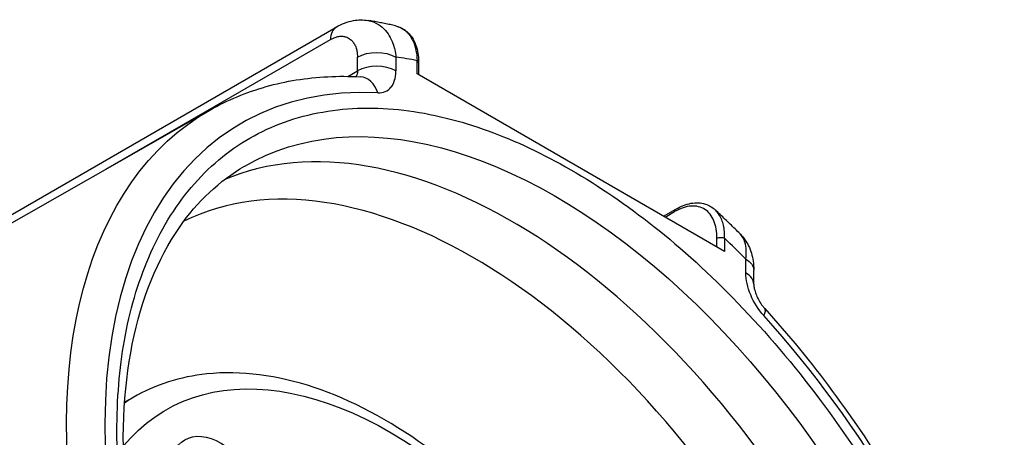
# Model space of a CAD drawing. Header units: millimetres. Extents: x 165 to 2541, y 199 to 1879.
# Tile 53 of 61: x 2365.47 to 2374.52, y 1562.39 to 1566.23. Entities that reach past the tile are written whole.
import ezdxf

# ---------------------------------------------------------------- set-up
doc = ezdxf.new("R2010")
doc.units = ezdxf.units.MM
doc.header["$LTSCALE"] = 4
doc.layers.add('01_Object Line', color=4, linetype='Continuous')

msp = doc.modelspace()

# ---------------------------------------------------------------- linework, layer by layer
at = {"layer": '01_Object Line', "ltscale": 0.657895}
for p, q in [((2363.3604, 1563.2617), (2368.3809, 1566.1602)), ((2366.2632, 1564.853), (2368.3291, 1566.0458)), ((2368.5766, 1565.7573), (2368.5766, 1565.8844)), ((2368.9302, 1565.8844), (2368.9302, 1565.7573)), ((2369.1246, 1565.73), (2369.1246, 1565.851)), ((2369.1393, 1565.8306), (2369.1393, 1565.7216)), ((2368.4885, 1565.707), (2368.5766, 1565.7573)), ((2371.953, 1564.097), (2369.1246, 1565.73)), ((2367.2198, 1565.3972), (2361.9306, 1562.3885)), ((2371.3909, 1564.4216), (2371.5038, 1564.4868)), ((2371.4055, 1564.4131), (2371.4934, 1564.4639)), ((2371.2708, 1564.3523), (2371.2708, 1564.3523)), ((2371.2832, 1564.3425), (2371.2832, 1564.3425)), ((2371.8823, 1564.1378), (2371.8823, 1564.218)), ((2371.953, 1564.218), (2371.953, 1564.097)), ((2372.1475, 1563.8998), (2372.1475, 1564.0269)), ((2372.2207, 1563.7977), (2372.2207, 1563.9248)), ((2366.5128, 1562.7551), (2366.4354, 1562.7104))]:
    msp.add_line(p, q, dxfattribs=at)
for centre, major_axis, ratio, start_param, end_param in [((2368.5059, 1565.9437), (-0.125, 0.2165), 0.57735, 0, 0.785398), ((2370.5388, 1560.0277), (-3.225, 5.5859), 0.57735, 5.813062, 5.858256), ((2368.7534, 1565.6552), (-0.25, 0), 0.57735, 3.926991, 5.497787), ((2369.0893, 1565.8306), (0.05, 0), 0.57735, 0, 0.785398), ((2368.5877, 1565.4536), (0.013, 0.2497), 0.764605, 5.172928, 6.283187), ((2370.5388, 1560.0277), (3.0298, -5.2478), 0.57735, 2.783155, 5.497793), ((2369.9998, 1559.7165), (2.8507, -4.9375), 0.57735, 0.068676, 3.072917), ((2369.6421, 1559.51), (2.7748, -4.806), 0.57735, 0.040172, 3.101421), ((2371.5288, 1564.4435), (-0.025, 0.0433), 0.57735, 6.283184, 7.068583), ((2370.5388, 1560.0277), (-3.225, 5.5859), 0.57735, 5.137318, 5.182513), ((2371.9707, 1563.7977), (0.25, 0), 0.57735, 0, 0.785398), ((2372.1364, 1563.4047), (0.1852, 0.1679), 0.286435, 5.636431, 6.283185), ((2370.5388, 1560.0277), (3.0298, -5.2478), 0.577351, 5.497785, 8.212423), ((2367.3267, 1561.7815), (0.3375, -0.5846), 0.57735, 2.356194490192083, 8.639379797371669)]:
    msp.add_ellipse(centre, major_axis=major_axis, ratio=ratio, start_param=start_param, end_param=end_param, dxfattribs=at)
at = {"layer": '01_Object Line', "ltscale": 0.657895, "extrusion": (0, 0, -1)}
for centre, major_axis, start_param, end_param in [((2368.7534, 1565.7823), (0.25, 0), 3.926991, 5.497787), ((2370.3979, 1559.9463), (-2.8516, 4.9392), 6.280717, 9.427246), ((2370.363, 1559.9262), (3.1548, -5.4643), 6.279483, 9.42848), ((2371.9177, 1564.1976), (0.05, 0), 3.926991, 5.497787), ((2371.9707, 1563.9248), (0.25, 0), 5.497787, 6.283185), ((2368.8771, 1559.0683), (2.0625, -3.5723), 2.927425, 5.505467), ((2368.7003, 1558.9662), (-2.1875, 3.7889), 6.246991, 6.283185), ((2365.0932, 1556.8836), (3.1743, -5.4981), 6.279483, 9.42848)]:
    msp.add_ellipse(centre, major_axis=major_axis, ratio=0.57735, start_param=start_param, end_param=end_param, dxfattribs=at)
at = {"layer": '01_Object Line', "ltscale": 0.657895}
for points, knots in [([(2368.3809, 1566.1602), (2368.4309, 1566.1891), (2368.4849, 1566.2097), (2368.584, 1566.2271), (2368.6296, 1566.2278), (2368.6733, 1566.2207)], [0, 0, 0, 0, 0.03711542, 0.03711542, 0.06633521, 0.06633521, 0.06633521, 0.06633521]), ([(2368.9274, 1566.171), (2368.9105, 1566.1748), (2368.8936, 1566.1786), (2368.8597, 1566.1859), (2368.8428, 1566.1894), (2368.8091, 1566.1962), (2368.7922, 1566.1996), (2368.7584, 1566.206), (2368.7415, 1566.2091), (2368.7078, 1566.215), (2368.6909, 1566.2179), (2368.6741, 1566.2207)], [1.86454827, 1.86454827, 1.86454827, 1.86454827, 1.8745672, 1.8745672, 1.88458614, 1.88458614, 1.89460508, 1.89460508, 1.90462402, 1.90462402, 1.91464295, 1.91464295, 1.91464295, 1.91464295]), ([(2368.6741, 1566.2206), (2368.7083, 1566.215), (2368.7402, 1566.2029), (2368.7688, 1566.185), (2368.8202, 1566.1529), (2368.8542, 1566.1074), (2368.8768, 1566.0649), (2368.9301, 1565.9647), (2368.9298, 1565.8873), (2368.9302, 1565.8844)], [-0.6637898, -0.6637898, -0.6637898, -0.6637898, -0.5, -0.5, -0.5, -0.3512367, -0.3512367, -0.3512367, -0.0000001, -0.0000001, -0.0000001, -0.0000001]), ([(2368.9274, 1566.1709), (2368.9524, 1566.1652), (2368.9757, 1566.1554), (2368.9967, 1566.1418), (2369.0362, 1566.1161), (2369.068, 1566.0765), (2369.0896, 1566.027), (2369.1113, 1565.9775), (2369.1232, 1565.9169), (2369.1246, 1565.851)], [-0.6323212, -0.6323212, -0.6323212, -0.6323212, -0.5, -0.5, -0.5, -0.25, -0.25, -0.25, 0, 0, 0, 0]), ([(2368.9432, 1566.1668), (2368.9758, 1566.157), (2369.0061, 1566.1403), (2369.0606, 1566.0928), (2369.0842, 1566.0603), (2369.1204, 1565.9821), (2369.1321, 1565.9346), (2369.1384, 1565.8666), (2369.1393, 1565.8488), (2369.1393, 1565.8306)], [0.004873, 0.004873, 0.004873, 0.004873, 0.0350989, 0.0350989, 0.0695343, 0.0695343, 0.1076039, 0.1076039, 0.1205942, 0.1205942, 0.1205942, 0.1205942]), ([(2368.3291, 1566.0458), (2368.3379, 1566.0509), (2368.3577, 1566.0608), (2368.3834, 1566.0696), (2368.4066, 1566.0743), (2368.4247, 1566.0759), (2368.442, 1566.0753), (2368.4619, 1566.0723), (2368.4828, 1566.0655), (2368.504, 1566.0536), (2368.5231, 1566.0381), (2368.5379, 1566.0208), (2368.5492, 1566.0028), (2368.5575, 1565.9862), (2368.5645, 1565.9677), (2368.5711, 1565.9434), (2368.5755, 1565.916), (2368.5766, 1565.894), (2368.5766, 1565.8844)], [0, 0, 0, 0, 0.0074476, 0.0168053, 0.0221929, 0.0280387, 0.033538, 0.0387033, 0.0480235, 0.0559998, 0.0639175, 0.0733644, 0.0786622, 0.0843356, 0.0905816, 0.0962476, 0.1057698, 0.1128351, 0.1128351, 0.1128351, 0.1128351]), ([(2367.2198, 1565.3972), (2367.3007, 1565.4432), (2367.3843, 1565.4842), (2367.5566, 1565.556), (2367.6452, 1565.5868), (2367.8267, 1565.6379), (2367.9196, 1565.6583), (2368.1089, 1565.6888), (2368.2052, 1565.6988), (2368.4009, 1565.7087), (2368.5002, 1565.7085), (2368.6007, 1565.7033)], [3.9306933, 3.9306933, 3.9306933, 3.9306933, 4.00164, 4.00164, 4.0725867, 4.0725867, 4.1435334, 4.1435334, 4.2144801, 4.2144801, 4.2854268, 4.2854268, 4.2854268, 4.2854268]), ([(2368.7644, 1565.5557), (2368.8135, 1565.5531), (2368.8558, 1565.5712), (2368.8847, 1565.6067), (2368.8847, 1565.6067), (2368.8847, 1565.6067), (2368.8847, 1565.6067), (2368.8857, 1565.608), (2368.9034, 1565.6225), (2368.9183, 1565.6713), (2368.9242, 1565.6904), (2368.9302, 1565.7179), (2368.9302, 1565.7573)], [0, 0, 0, 0, 0.499965, 0.499965, 0.499965, 0.500055, 0.500055, 0.500055, 0.75, 0.75, 0.75, 1, 1, 1, 1]), ([(2370.5388, 1555.2077), (2370.2767, 1555.359), (2370.0224, 1555.5323), (2369.7758, 1555.7276), (2369.5164, 1555.933), (2369.2585, 1556.1682), (2369.0023, 1556.4332), (2368.7388, 1556.7057), (2368.4884, 1557.0004), (2368.2509, 1557.3172), (2368.0112, 1557.637), (2367.7899, 1557.9724), (2367.5872, 1558.3236), (2367.3866, 1558.671), (2367.2056, 1559.0339), (2367.0444, 1559.4124), (2366.8879, 1559.7798), (2366.759, 1560.1404), (2366.6577, 1560.4943), (2366.6086, 1560.6657), (2366.5647, 1560.8406), (2366.526, 1561.0191), (2366.4885, 1561.1924), (2366.4579, 1561.3595), (2366.4343, 1561.5204), (2366.3878, 1561.8368), (2366.3646, 1562.1426), (2366.3646, 1562.4377), (2366.3646, 1562.7402), (2366.3875, 1563.0206), (2366.4333, 1563.2791), (2366.4814, 1563.5508), (2366.5562, 1563.8054), (2366.6577, 1564.0427), (2366.7619, 1564.2867), (2366.8919, 1564.5009), (2367.0475, 1564.6853), (2367.2046, 1564.8714), (2367.3845, 1565.023), (2367.5872, 1565.1401), (2367.7878, 1565.2559), (2368.0116, 1565.3356), (2368.2588, 1565.3791), (2368.4987, 1565.4213), (2368.7465, 1565.4271), (2369.0023, 1565.3964), (2369.1262, 1565.3815), (2369.2558, 1565.3574), (2369.391, 1565.324), (2369.5223, 1565.2915), (2369.6517, 1565.2521), (2369.7793, 1565.2058), (2370.0302, 1565.1145), (2370.2834, 1564.9952), (2370.5388, 1564.8477)], [0, 0, 0, 0, 0.0625, 0.0625, 0.0625, 0.125, 0.125, 0.125, 0.1875, 0.1875, 0.1875, 0.25, 0.25, 0.25, 0.3125, 0.3125, 0.3125, 0.375, 0.375, 0.375, 0.40625, 0.40625, 0.40625, 0.4375, 0.4375, 0.4375, 0.5, 0.5, 0.5, 0.5625, 0.5625, 0.5625, 0.625, 0.625, 0.625, 0.6875, 0.6875, 0.6875, 0.75, 0.75, 0.75, 0.8125, 0.8125, 0.8125, 0.875, 0.875, 0.875, 0.90625, 0.90625, 0.90625, 0.9375, 0.9375, 0.9375, 1, 1, 1, 1]), ([(2373.2425, 1555.0031), (2372.9372, 1554.8286), (2372.5782, 1554.7442), (2371.7988, 1554.7723), (2371.384, 1554.8745), (2370.5397, 1555.2499), (2370.1115, 1555.5176), (2369.2775, 1556.1942), (2368.8718, 1556.603), (2368.1248, 1557.5218), (2367.7837, 1558.032), (2367.2025, 1559.1012), (2366.9625, 1559.6601), (2366.6084, 1560.7676), (2366.4942, 1561.3159), (2366.4011, 1562.344), (2366.4218, 1562.8236), (2366.5906, 1563.667), (2366.7389, 1564.0298), (2367.1052, 1564.5576), (2367.3071, 1564.7461), (2367.5392, 1564.8814)], [0.787866, 0.787866, 0.787866, 0.787866, 1.132423, 1.132423, 1.456287, 1.456287, 1.77069, 1.77069, 2.085177, 2.085177, 2.400653, 2.400653, 2.716431, 2.716431, 3.031676, 3.031676, 3.345883, 3.345883, 3.661276, 3.661276, 3.924523, 3.924523, 3.924523, 3.924523]), ([(2370.5388, 1564.8477), (2370.8009, 1564.6964), (2371.0553, 1564.5231), (2371.3019, 1564.3278), (2371.5613, 1564.1224), (2371.8191, 1563.8872), (2372.0753, 1563.6222), (2372.3388, 1563.3496), (2372.5893, 1563.055), (2372.8268, 1562.7382), (2373.0665, 1562.4184), (2373.2877, 1562.0829), (2373.4905, 1561.7318), (2373.6911, 1561.3844), (2373.872, 1561.0214), (2374.0333, 1560.6429), (2374.1898, 1560.2756), (2374.3187, 1559.915), (2374.42, 1559.5611), (2374.4691, 1559.3897), (2374.5129, 1559.2147), (2374.5516, 1559.0362), (2374.5892, 1558.8629), (2374.6198, 1558.6959), (2374.6434, 1558.535), (2374.6898, 1558.2186), (2374.713, 1557.9128), (2374.7131, 1557.6177), (2374.7131, 1557.3152), (2374.6902, 1557.0347), (2374.6444, 1556.7763), (2374.5962, 1556.5045), (2374.5214, 1556.25), (2374.42, 1556.0127), (2374.3157, 1555.7687), (2374.1858, 1555.5544), (2374.0301, 1555.3701), (2373.8731, 1555.184), (2373.6932, 1555.0324), (2373.4905, 1554.9153), (2373.2899, 1554.7995), (2373.066, 1554.7198), (2372.8189, 1554.6763), (2372.579, 1554.634), (2372.3312, 1554.6283), (2372.0753, 1554.659), (2371.9514, 1554.6739), (2371.8218, 1554.698), (2371.6866, 1554.7314), (2371.5553, 1554.7639), (2371.4259, 1554.8033), (2371.2984, 1554.8496), (2371.0475, 1554.9408), (2370.7943, 1555.0602), (2370.5388, 1555.2077)], [0, 0, 0, 0, 0.0625, 0.0625, 0.0625, 0.125, 0.125, 0.125, 0.1875, 0.1875, 0.1875, 0.25, 0.25, 0.25, 0.3125, 0.3125, 0.3125, 0.375, 0.375, 0.375, 0.40625, 0.40625, 0.40625, 0.4375, 0.4375, 0.4375, 0.5, 0.5, 0.5, 0.5625, 0.5625, 0.5625, 0.625, 0.625, 0.625, 0.6875, 0.6875, 0.6875, 0.75, 0.75, 0.75, 0.8125, 0.8125, 0.8125, 0.875, 0.875, 0.875, 0.90625, 0.90625, 0.90625, 0.9375, 0.9375, 0.9375, 1, 1, 1, 1]), ([(2371.8823, 1564.218), (2371.8823, 1564.2783), (2371.8728, 1564.3327), (2371.8446, 1564.401), (2371.8331, 1564.4212), (2371.8057, 1564.4562), (2371.7896, 1564.4713), (2371.7541, 1564.4948), (2371.7347, 1564.5033), (2371.6924, 1564.5139), (2371.6694, 1564.5159), (2371.5982, 1564.5113), (2371.5462, 1564.4944), (2371.4934, 1564.4639)], [0, 0, 0, 0, 0.25, 0.25, 0.375, 0.375, 0.5, 0.5, 0.625, 0.625, 0.75, 0.75, 1, 1, 1, 1]), ([(2371.5038, 1564.4868), (2371.55, 1564.5134), (2371.5975, 1564.5317), (2371.6893, 1564.5477), (2371.7348, 1564.5455), (2371.8094, 1564.5219), (2371.8407, 1564.5034), (2371.8666, 1564.4792)], [0, 0, 0, 0, 0.0380251, 0.0380251, 0.076075, 0.076075, 0.1077546, 0.1077546, 0.1077546, 0.1077546]), ([(2371.953, 1564.218), (2371.9535, 1564.2395), (2371.9521, 1564.281), (2371.9431, 1564.3385), (2371.9273, 1564.3901), (2371.9048, 1564.4351), (2371.883, 1564.4631), (2371.8694, 1564.4766), (2371.8666, 1564.4792)], [0, 0, 0, 0, 0.0159548, 0.03189542, 0.04788493, 0.06382982, 0.07977602, 0.08382244, 0.08382244, 0.08382244, 0.08382244]), ([(2372.0948, 1564.2591), (2372.0797, 1564.2741), (2372.0647, 1564.2891), (2372.0344, 1564.3188), (2372.0192, 1564.3336), (2371.9889, 1564.3631), (2371.9736, 1564.3778), (2371.9432, 1564.407), (2371.9279, 1564.4216), (2371.8973, 1564.4505), (2371.8819, 1564.4649), (2371.8666, 1564.4792)], [1.22247715, 1.22247715, 1.22247715, 1.22247715, 1.23237628, 1.23237628, 1.2422754, 1.2422754, 1.25217453, 1.25217453, 1.26207365, 1.26207365, 1.27197277, 1.27197277, 1.27197277, 1.27197277]), ([(2372.1475, 1564.0269), (2372.1554, 1564.085), (2372.1528, 1564.138), (2372.1397, 1564.1811), (2372.1302, 1564.2124), (2372.115, 1564.2388), (2372.0948, 1564.2591)], [0, 0, 0, 0, 0.25, 0.25, 0.25, 0.4316336, 0.4316336, 0.4316336, 0.4316336]), ([(2372.0979, 1564.2559), (2372.1286, 1564.2245), (2372.1539, 1564.1878), (2372.194, 1564.1049), (2372.2076, 1564.0574), (2372.2187, 1563.9815), (2372.2207, 1563.9533), (2372.2207, 1563.9248)], [0.0010372, 0.0010372, 0.0010372, 0.0010372, 0.03016745, 0.03016745, 0.06258379, 0.06258379, 0.08113181, 0.08113181, 0.08113181, 0.08113181]), ([(2372.3132, 1563.5068), (2372.2638, 1563.5613), (2372.2214, 1563.6283), (2372.1924, 1563.6973), (2372.1633, 1563.7662), (2372.1475, 1563.8375), (2372.1475, 1563.8998)], [0, 0, 0, 0, 0.5, 0.5, 0.5, 1, 1, 1, 1]), ([(2372.2207, 1563.7977), (2372.2207, 1563.7916), (2372.2212, 1563.7834), (2372.2239, 1563.7638), (2372.2263, 1563.7521), (2372.2334, 1563.7256), (2372.2386, 1563.7102), (2372.2519, 1563.678), (2372.2604, 1563.6608), (2372.2795, 1563.6276), (2372.2904, 1563.6113), (2372.3082, 1563.5881), (2372.3149, 1563.58), (2372.3216, 1563.5727)], [0, 0, 0, 0, 0.00865988, 0.00865988, 0.0177876, 0.0177876, 0.02823025, 0.02823025, 0.03960535, 0.03960535, 0.05121384, 0.05121384, 0.05791234, 0.05791234, 0.05791234, 0.05791234]), ([(2372.3216, 1563.5727), (2372.7564, 1563.0932), (2373.1574, 1562.5517), (2373.8519, 1561.3997), (2374.1455, 1560.7897), (2374.5967, 1559.5597), (2374.7542, 1558.94), (2374.9151, 1557.7501), (2374.9181, 1557.18), (2374.7625, 1556.1483), (2374.6044, 1555.6857), (2374.1501, 1554.9505), (2373.8659, 1554.6657), (2373.5295, 1554.4686)], [5.139351, 5.139351, 5.139351, 5.139351, 5.464981, 5.464981, 5.790007, 5.790007, 6.115439, 6.115439, 6.441985, 6.441985, 6.767354, 6.767354, 7.064881, 7.064881, 7.064881, 7.064881]), ([(2370.8878, 1555.1774), (2371.1219, 1555.3125), (2371.3209, 1555.5067), (2371.6365, 1555.996), (2371.7483, 1556.2958), (2371.8754, 1556.9809), (2371.8841, 1557.371), (2371.7934, 1558.1923), (2371.6929, 1558.6237), (2371.395, 1559.4812), (2371.1981, 1559.9071), (2370.7282, 1560.7127), (2370.4555, 1561.0924), (2369.8593, 1561.7695), (2369.5359, 1562.0666), (2368.8668, 1562.5479), (2368.521, 1562.7316), (2367.8409, 1562.959), (2367.5057, 1563.0042), (2366.948, 1562.9459), (2366.7176, 1562.8733), (2366.5128, 1562.7551)], [5.497787, 5.497787, 5.497787, 5.497787, 5.785903, 5.785903, 6.091977, 6.091977, 6.418592, 6.418592, 6.748213, 6.748213, 7.076255, 7.076255, 7.403591, 7.403591, 7.731697, 7.731697, 8.061357, 8.061357, 8.387432, 8.387432, 8.63938, 8.63938, 8.63938, 8.63938])]:
    msp.add_open_spline(points, degree=3, knots=knots, dxfattribs=at)
for points in [[(2368.6733, 1566.2207), (2368.6736, 1566.2207), (2368.6738, 1566.2206), (2368.6741, 1566.2206)], [(2368.5766, 1565.7573), (2368.5768, 1565.7361), (2368.5721, 1565.718), (2368.5632, 1565.705)]]:
    msp.add_open_spline(points, degree=3, dxfattribs=at)

doc.saveas('drawing.dxf')
